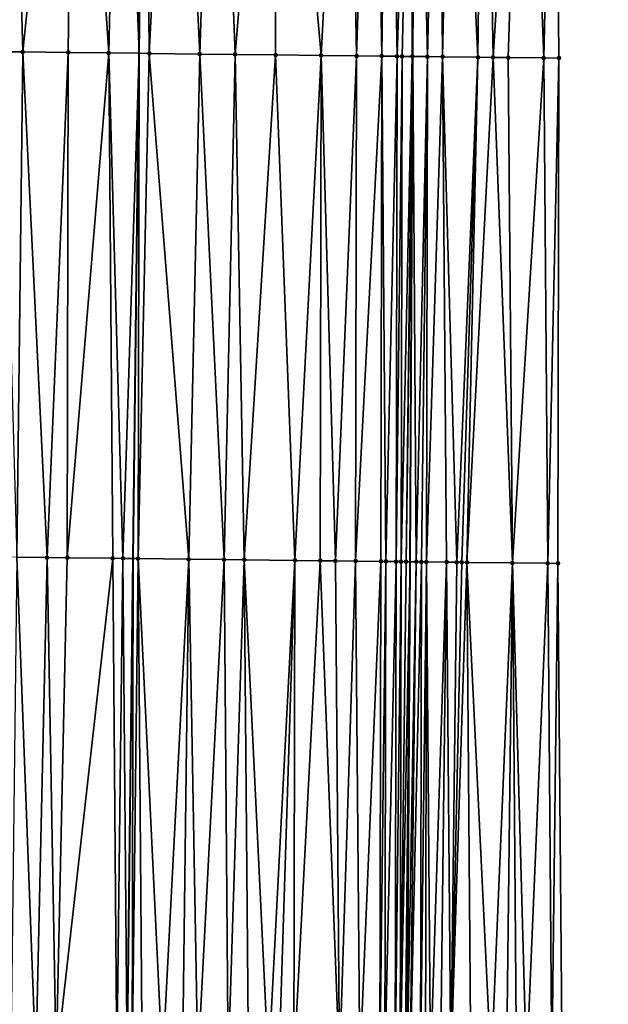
# Model space of a CAD drawing. Header units: feet. Extents: x 2004186 to 2014793, y 836912 to 864902.
# Tile 142 of 256: x 2010490 to 2010513, y 841292 to 841331. Entities that reach past the tile are written whole.
import ezdxf

# ---------------------------------------------------------------- set-up
doc = ezdxf.new("R2010")
doc.units = ezdxf.units.FT
doc.header["$LTSCALE"] = 100
doc.header["$MEASUREMENT"] = 0
for name, color, linetype, lineweight in [('EP_Travel Lane', 5, 'Continuous', 40), ('GPL_Skip Line', 2, 'Continuous', 40), ('Road Shots', 4, 'Continuous', 200), ('Road X-Section', 30, 'Continuous', 13)]:
    doc.layers.add(name, color=color, linetype=linetype, lineweight=lineweight)
doc.layers.add('I-77 SB_MM21-27-Surface-Border', color=7, linetype='Continuous')
doc.layers.add('I-77 SB_MM21-27-Surface-TIN', color=7, linetype='Continuous')

msp = doc.modelspace()

# ---------------------------------------------------------------- linework, layer by layer
at = {"layer": 'EP_Travel Lane'}
msp.add_polyline3d([(2010506.947924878, 841049.6166984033, 347.1537764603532), (2010506.703551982, 841069.6115058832, 347.521280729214), (2010506.428442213, 841089.6057693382, 347.8799774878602), (2010506.12200683, 841109.5995052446, 348.2335077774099), (2010505.815562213, 841129.5938436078, 348.5806898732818), (2010505.509115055, 841149.5883477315, 348.9379836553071), (2010505.202714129, 841169.5823916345, 349.272179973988), (2010505.043009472, 841189.5789698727, 349.634395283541), (2010505.032880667, 841209.5767884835, 350.0411888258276), (2010505.022806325, 841229.4670785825, 350.4218220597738), (2010505.012775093, 841249.2722537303, 350.8272575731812), (2010505.002656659, 841269.2702201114, 351.2023619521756), (2010505.052789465, 841289.2670007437, 351.5802791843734), (2010505.164352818, 841309.2635476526, 351.9483654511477), (2010505.275912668, 841329.259466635, 352.3346658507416), (2010505.387475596, 841349.2559374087, 352.6996424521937), (2010505.499053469, 841369.2521676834, 353.1036261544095), (2010505.746330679, 841389.2465528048, 353.4565571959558)], dxfattribs=at)
at = {"layer": 'GPL_Skip Line'}
msp.add_polyline3d([(2010495.804256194, 841049.4598734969, 347.3600128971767), (2010495.529776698, 841069.4543842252, 347.7339571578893), (2010495.255307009, 841089.4481805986, 348.1043761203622), (2010494.980825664, 841109.4428259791, 348.4546084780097), (2010494.706338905, 841129.4378657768, 348.783599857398), (2010494.431858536, 841149.4324400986, 349.1494141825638), (2010494.157377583, 841169.4270569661, 349.4919472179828), (2010493.8828987, 841189.4215230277, 349.8582159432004), (2010493.608423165, 841209.4157451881, 350.2470860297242), (2010493.425419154, 841229.4106769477, 350.6458651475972), (2010493.497891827, 841249.4055098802, 351.028242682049), (2010493.735743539, 841269.4005077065, 351.3978442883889), (2010493.973592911, 841289.3953088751, 351.7721775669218), (2010494.211443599, 841309.390220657, 352.1391192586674), (2010494.44929091, 841329.3848485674, 352.5185264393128), (2010494.687144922, 841349.3800397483, 352.873081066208), (2010494.924990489, 841369.374521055, 353.2730920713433), (2010495.162840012, 841389.3693348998, 353.6398672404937)], dxfattribs=at)
at = {"layer": 'I-77 SB_MM21-27-Surface-Border', "color": 3, "linetype": 'ByBlock', "lineweight": -2}
msp.add_polyline3d([(2010511.361773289, 841389.183310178, 353.2472468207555), (2010510.923949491, 841369.1918483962, 352.8955424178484), (2010510.886080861, 841349.1942388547, 352.4975332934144), (2010511.048205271, 841329.1948546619, 352.1159477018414), (2010511.01034741, 841309.198150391, 351.7298717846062), (2010511.172465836, 841289.198263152, 351.3567615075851), (2010511.134607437, 841269.2015136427, 350.98084508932), (2010511.096740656, 841249.2040594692, 350.6015202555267), (2010511.025202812, 841229.4983774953, 350.1976608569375), (2010511.206638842, 841209.6665230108, 349.7975713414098), (2010511.481119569, 841189.6719226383, 349.3932578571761), (2010511.755609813, 841169.6766289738, 349.0184022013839), (2010512.030080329, 841149.6827723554, 348.667966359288), (2010512.104591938, 841129.6845496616, 348.3252830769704), (2010512.179095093, 841109.6869427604, 347.9797780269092), (2010512.253583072, 841089.6904414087, 347.6289492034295), (2010512.128104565, 841069.6901259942, 347.2845300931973), (2010513.002515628, 841049.7047184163, 346.8908977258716)], dxfattribs=at)
at = {"layer": 'I-77 SB_MM21-27-Surface-TIN', "color": 128, "linetype": 'ByBlock', "lineweight": -2}
for points in [[(2010489.287511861, 841349.4430033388, 352.9421533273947), (2010489.049656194, 841329.4476730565, 352.5944707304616), (2010489.849602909, 841329.4384355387, 352.5794514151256)], [(2010491.887335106, 841349.4126807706, 352.9092648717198), (2010489.287511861, 841349.4430033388, 352.9421533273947), (2010489.849602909, 841329.4384355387, 352.5794514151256)], [(2010491.887335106, 841349.4126807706, 352.9092648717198), (2010489.849602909, 841329.4384355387, 352.5794514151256), (2010491.649480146, 841329.4174098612, 352.5586804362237)], [(2010491.887335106, 841349.4126807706, 352.9092648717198), (2010491.649480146, 841329.4174098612, 352.5586804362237), (2010493.24937141, 841329.3987528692, 352.5384631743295)], [(2010493.687211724, 841349.3916030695, 352.8911349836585), (2010491.887335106, 841349.4126807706, 352.9092648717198), (2010493.24937141, 841329.3987528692, 352.5384631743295)], [(2010493.687211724, 841349.3916030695, 352.8911349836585), (2010493.24937141, 841329.3987528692, 352.5384631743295), (2010494.44929091, 841329.3848485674, 352.5185264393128)], [(2010493.687211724, 841349.3916030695, 352.8911349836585), (2010494.44929091, 841329.3848485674, 352.5185264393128), (2010494.687144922, 841349.3800397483, 352.873081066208)], [(2010494.849264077, 841329.3802138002, 352.5118808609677), (2010494.687144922, 841349.3800397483, 352.873081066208), (2010494.44929091, 841329.3848485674, 352.5185264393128)], [(2010495.887064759, 841349.3661637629, 352.8514163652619), (2010494.687144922, 841349.3800397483, 352.873081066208), (2010494.849264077, 841329.3802138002, 352.5118808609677)], [(2010495.887064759, 841349.3661637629, 352.8514163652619), (2010494.849264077, 841329.3802138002, 352.5118808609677), (2010496.849128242, 841329.3568996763, 352.4862251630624)], [(2010497.486956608, 841349.3475559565, 352.8283316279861), (2010495.887064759, 841349.3661637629, 352.8514163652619), (2010496.849128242, 841329.3568996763, 352.4862251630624)], [(2010497.486956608, 841349.3475559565, 352.8283316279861), (2010496.849128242, 841329.3568996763, 352.4862251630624), (2010498.249033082, 841329.3405734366, 352.4686090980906)], [(2010499.886792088, 841349.3194514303, 352.8042087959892), (2010497.486956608, 841349.3475559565, 352.8283316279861), (2010498.249033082, 841329.3405734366, 352.4686090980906)], [(2010499.886792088, 841349.3194514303, 352.8042087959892), (2010498.249033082, 841329.3405734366, 352.4686090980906), (2010499.848925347, 841329.3220005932, 352.4438497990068)], [(2010499.886792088, 841349.3194514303, 352.8042087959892), (2010499.848925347, 841329.3220005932, 352.4438497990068), (2010501.648805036, 841329.3011810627, 352.4119517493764)], [(2010502.686603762, 841349.2869665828, 352.7595168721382), (2010499.886792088, 841349.3194514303, 352.8042087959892), (2010501.648805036, 841329.3011810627, 352.4119517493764)], [(2010502.686603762, 841349.2869665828, 352.7595168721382), (2010501.648805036, 841329.3011810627, 352.4119517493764), (2010503.048710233, 841329.2848848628, 352.392714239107)], [(2010503.686536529, 841349.2753670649, 352.7434348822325), (2010502.686603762, 841349.2869665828, 352.7595168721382), (2010503.048710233, 841329.2848848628, 352.392714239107)], [(2010503.686536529, 841349.2753670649, 352.7434348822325), (2010503.048710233, 841329.2848848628, 352.392714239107), (2010504.048644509, 841329.273412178, 352.3699343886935)], [(2010504.286497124, 841349.268485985, 352.7295020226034), (2010503.686536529, 841349.2753670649, 352.7434348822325), (2010504.048644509, 841329.273412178, 352.3699343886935)], [(2010504.286497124, 841349.268485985, 352.7295020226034), (2010504.048644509, 841329.273412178, 352.3699343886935), (2010504.648606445, 841329.266643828, 352.3500450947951)], [(2010505.286432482, 841349.2571042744, 352.701554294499), (2010504.286497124, 841349.268485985, 352.7295020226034), (2010504.648606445, 841329.266643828, 352.3500450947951)], [(2010505.286432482, 841349.2571042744, 352.701554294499), (2010504.648606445, 841329.266643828, 352.3500450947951), (2010504.848594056, 841329.2644127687, 352.3420628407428)], [(2010505.286432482, 841349.2571042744, 352.701554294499), (2010504.848594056, 841329.2644127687, 352.3420628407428), (2010505.248567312, 841329.2597855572, 352.3350094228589)], [(2010505.286432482, 841349.2571042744, 352.701554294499), (2010505.248567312, 841329.2597855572, 352.3350094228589), (2010505.387475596, 841349.2559374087, 352.6996424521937)], [(2010505.248567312, 841329.2597855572, 352.3350094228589), (2010505.275912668, 841329.259466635, 352.3346658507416), (2010505.387475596, 841349.2559374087, 352.6996424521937)], [(2010505.848526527, 841329.2527883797, 352.3274714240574), (2010505.387475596, 841349.2559374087, 352.6996424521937), (2010505.275912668, 841329.259466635, 352.3346658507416)], [(2010506.286365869, 841349.2455568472, 352.6826345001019), (2010505.387475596, 841349.2559374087, 352.6996424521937), (2010505.848526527, 841329.2527883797, 352.3274714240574)], [(2010506.286365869, 841349.2455568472, 352.6826345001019), (2010505.848526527, 841329.2527883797, 352.3274714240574), (2010506.448487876, 841329.245970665, 352.3102466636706)], [(2010506.886327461, 841349.2387595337, 352.6641381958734), (2010506.286365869, 841349.2455568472, 352.6826345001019), (2010506.448487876, 841329.245970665, 352.3102466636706)], [(2010506.886327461, 841349.2387595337, 352.6641381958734), (2010506.448487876, 841329.245970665, 352.3102466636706), (2010507.848400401, 841329.230290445, 352.2577607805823)], [(2010508.086252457, 841349.2253172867, 352.6188442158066), (2010506.886327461, 841349.2387595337, 352.6641381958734), (2010507.848400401, 841329.230290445, 352.2577607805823)], [(2010508.086252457, 841349.2253172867, 352.6188442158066), (2010507.848400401, 841329.230290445, 352.2577607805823), (2010508.448364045, 841329.2236656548, 352.2301226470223)], [(2010509.68615492, 841349.2076017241, 352.5471516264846), (2010508.086252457, 841349.2253172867, 352.6188442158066), (2010508.448364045, 841329.2236656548, 352.2301226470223)], [(2010509.68615492, 841349.2076017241, 352.5471516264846), (2010508.448364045, 841329.2236656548, 352.2301226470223), (2010509.048327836, 841329.2170532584, 352.2018155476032)], [(2010509.68615492, 841349.2076017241, 352.5471516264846), (2010509.048327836, 841329.2170532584, 352.2018155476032), (2010510.448241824, 841329.2014960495, 352.1426899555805)], [(2010510.886080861, 841349.1942388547, 352.4975332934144), (2010509.68615492, 841349.2076017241, 352.5471516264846), (2010510.448241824, 841329.2014960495, 352.1426899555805)], [(2010510.886080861, 841349.1942388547, 352.4975332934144), (2010510.448241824, 841329.2014960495, 352.1426899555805), (2010511.048205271, 841329.1948546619, 352.1159477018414)], [(2010489.611755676, 841309.4438142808, 352.1982879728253), (2010489.849602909, 841329.4384355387, 352.5794514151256), (2010489.049656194, 841329.4476730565, 352.5944707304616)], [(2010490.811675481, 841309.4299355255, 352.1774640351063), (2010489.849602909, 841329.4384355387, 352.5794514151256), (2010489.611755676, 841309.4438142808, 352.1982879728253)], [(2010490.811675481, 841309.4299355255, 352.1774640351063), (2010491.649480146, 841329.4174098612, 352.5586804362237), (2010489.849602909, 841329.4384355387, 352.5794514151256)], [(2010491.611621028, 841309.4205999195, 352.1679635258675), (2010491.649480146, 841329.4174098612, 352.5586804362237), (2010490.811675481, 841309.4299355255, 352.1774640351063)], [(2010491.611621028, 841309.4205999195, 352.1679635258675), (2010493.24937141, 841329.3987528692, 352.5384631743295), (2010491.649480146, 841329.4174098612, 352.5586804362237)], [(2010493.411497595, 841309.3995178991, 352.1506427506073), (2010493.24937141, 841329.3987528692, 352.5384631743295), (2010491.611621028, 841309.4205999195, 352.1679635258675)], [(2010493.811471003, 841309.3949034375, 352.1430797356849), (2010494.44929091, 841329.3848485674, 352.5185264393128), (2010493.24937141, 841329.3987528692, 352.5384631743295)], [(2010493.811471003, 841309.3949034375, 352.1430797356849), (2010493.24937141, 841329.3987528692, 352.5384631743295), (2010493.411497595, 841309.3995178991, 352.1506427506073)], [(2010493.811471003, 841309.3949034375, 352.1430797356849), (2010494.211443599, 841309.390220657, 352.1391192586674), (2010494.44929091, 841329.3848485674, 352.5185264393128)], [(2010494.411429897, 841309.3878792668, 352.1371390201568), (2010494.44929091, 841329.3848485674, 352.5185264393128), (2010494.211443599, 841309.390220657, 352.1391192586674)], [(2010494.411429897, 841309.3878792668, 352.1371390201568), (2010494.849264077, 841329.3802138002, 352.5118808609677), (2010494.44929091, 841329.3848485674, 352.5185264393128)], [(2010496.411295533, 841309.364688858, 352.1055515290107), (2010494.849264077, 841329.3802138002, 352.5118808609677), (2010494.411429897, 841309.3878792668, 352.1371390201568)], [(2010496.411295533, 841309.364688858, 352.1055515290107), (2010496.849128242, 841329.3568996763, 352.4862251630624), (2010494.849264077, 841329.3802138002, 352.5118808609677)], [(2010497.811199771, 841309.3483120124, 352.091010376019), (2010496.849128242, 841329.3568996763, 352.4862251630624), (2010496.411295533, 841309.364688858, 352.1055515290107)], [(2010497.811199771, 841309.3483120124, 352.091010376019), (2010498.249033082, 841329.3405734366, 352.4686090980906), (2010496.849128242, 841329.3568996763, 352.4862251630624)], [(2010498.611145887, 841309.339024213, 352.0789889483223), (2010498.249033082, 841329.3405734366, 352.4686090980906), (2010497.811199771, 841309.3483120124, 352.091010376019)], [(2010498.611145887, 841309.339024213, 352.0789889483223), (2010499.848925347, 841329.3220005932, 352.4438497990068), (2010498.249033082, 841329.3405734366, 352.4686090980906)], [(2010500.611011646, 841309.3158441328, 352.046856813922), (2010499.848925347, 841329.3220005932, 352.4438497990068), (2010498.611145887, 841309.339024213, 352.0789889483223)], [(2010500.611011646, 841309.3158441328, 352.046856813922), (2010501.648805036, 841329.3011810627, 352.4119517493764), (2010499.848925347, 841329.3220005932, 352.4438497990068)], [(2010501.61094504, 841309.3042972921, 352.0285127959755), (2010501.648805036, 841329.3011810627, 352.4119517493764), (2010500.611011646, 841309.3158441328, 352.046856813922)], [(2010502.210905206, 841309.297380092, 352.0169313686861), (2010501.648805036, 841329.3011810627, 352.4119517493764), (2010501.61094504, 841309.3042972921, 352.0285127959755)], [(2010502.210905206, 841309.297380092, 352.0169313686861), (2010503.048710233, 841329.2848848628, 352.392714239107), (2010501.648805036, 841329.3011810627, 352.4119517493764)], [(2010503.010851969, 841309.2881467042, 352.0020407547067), (2010503.048710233, 841329.2848848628, 352.392714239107), (2010502.210905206, 841309.297380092, 352.0169313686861)], [(2010503.010851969, 841309.2881467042, 352.0020407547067), (2010504.048644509, 841329.273412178, 352.3699343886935), (2010503.048710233, 841329.2848848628, 352.392714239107)], [(2010504.010785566, 841309.2766169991, 351.9827931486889), (2010504.048644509, 841329.273412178, 352.3699343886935), (2010503.010851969, 841309.2881467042, 352.0020407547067)], [(2010504.210772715, 841309.2743470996, 351.9770431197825), (2010504.048644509, 841329.273412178, 352.3699343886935), (2010504.010785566, 841309.2766169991, 351.9827931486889)], [(2010504.210772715, 841309.2743470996, 351.9770431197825), (2010504.648606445, 841329.266643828, 352.3500450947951), (2010504.048644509, 841329.273412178, 352.3699343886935)], [(2010504.610748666, 841309.2699464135, 351.9582074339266), (2010504.648606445, 841329.266643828, 352.3500450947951), (2010504.210772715, 841309.2743470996, 351.9770431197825)], [(2010504.610748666, 841309.2699464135, 351.9582074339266), (2010504.848594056, 841329.2644127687, 352.3420628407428), (2010504.648606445, 841329.266643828, 352.3500450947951)], [(2010504.810736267, 841309.2677145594, 351.9504512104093), (2010504.848594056, 841329.2644127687, 352.3420628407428), (2010504.610748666, 841309.2699464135, 351.9582074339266)], [(2010504.810736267, 841309.2677145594, 351.9504512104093), (2010505.248567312, 841329.2597855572, 352.3350094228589), (2010504.848594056, 841329.2644127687, 352.3420628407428)], [(2010505.010722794, 841309.2653924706, 351.9474531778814), (2010505.248567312, 841329.2597855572, 352.3350094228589), (2010504.810736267, 841309.2677145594, 351.9504512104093)], [(2010505.010722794, 841309.2653924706, 351.9474531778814), (2010505.275912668, 841329.259466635, 352.3346658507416), (2010505.248567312, 841329.2597855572, 352.3350094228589)], [(2010505.010722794, 841309.2653924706, 351.9474531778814), (2010505.164352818, 841309.2635476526, 351.9483654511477), (2010505.275912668, 841329.259466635, 352.3346658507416)], [(2010505.41069396, 841309.2605895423, 351.949828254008), (2010505.275912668, 841329.259466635, 352.3346658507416), (2010505.164352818, 841309.2635476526, 351.9483654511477)], [(2010505.41069396, 841309.2605895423, 351.949828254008), (2010505.848526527, 841329.2527883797, 352.3274714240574), (2010505.275912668, 841329.259466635, 352.3346658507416)], [(2010505.610680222, 841309.2582450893, 351.9480095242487), (2010505.848526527, 841329.2527883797, 352.3274714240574), (2010505.41069396, 841309.2605895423, 351.949828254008)], [(2010505.810667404, 841309.2559780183, 351.9421103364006), (2010505.848526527, 841329.2527883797, 352.3274714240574), (2010505.610680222, 841309.2582450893, 351.9480095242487)], [(2010505.810667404, 841309.2559780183, 351.9421103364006), (2010506.448487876, 841329.245970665, 352.3102466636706), (2010505.848526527, 841329.2527883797, 352.3274714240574)], [(2010506.610618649, 841309.2471213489, 351.9073548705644), (2010506.448487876, 841329.245970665, 352.3102466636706), (2010505.810667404, 841309.2559780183, 351.9421103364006)], [(2010507.010592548, 841309.2425482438, 351.8976110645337), (2010507.848400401, 841329.230290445, 352.2577607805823), (2010506.448487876, 841329.245970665, 352.3102466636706)], [(2010507.010592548, 841309.2425482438, 351.8976110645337), (2010506.448487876, 841329.245970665, 352.3102466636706), (2010506.610618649, 841309.2471213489, 351.9073548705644)], [(2010507.210579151, 841309.2402324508, 351.8942810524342), (2010507.848400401, 841329.230290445, 352.2577607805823), (2010507.010592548, 841309.2425482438, 351.8976110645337)], [(2010507.410566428, 841309.2379733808, 351.8879599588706), (2010507.848400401, 841329.230290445, 352.2577607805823), (2010507.210579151, 841309.2402324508, 351.8942810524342)], [(2010507.410566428, 841309.2379733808, 351.8879599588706), (2010508.448364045, 841329.2236656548, 352.2301226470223), (2010507.848400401, 841329.230290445, 352.2577607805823)], [(2010509.210457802, 841309.218136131, 351.8050008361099), (2010508.448364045, 841329.2236656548, 352.2301226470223), (2010507.410566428, 841309.2379733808, 351.8879599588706)], [(2010509.210457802, 841309.218136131, 351.8050008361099), (2010509.048327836, 841329.2170532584, 352.2018155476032), (2010508.448364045, 841329.2236656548, 352.2301226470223)], [(2010509.210457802, 841309.218136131, 351.8050008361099), (2010510.448241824, 841329.2014960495, 352.1426899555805), (2010509.048327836, 841329.2170532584, 352.2018155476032)], [(2010510.610371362, 841309.2025429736, 351.7491347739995), (2010510.448241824, 841329.2014960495, 352.1426899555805), (2010509.210457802, 841309.218136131, 351.8050008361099)], [(2010510.610371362, 841309.2025429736, 351.7491347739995), (2010511.048205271, 841329.1948546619, 352.1159477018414), (2010510.448241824, 841329.2014960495, 352.1426899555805)], [(2010510.610371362, 841309.2025429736, 351.7491347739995), (2010511.01034741, 841309.198150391, 351.7298717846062), (2010511.048205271, 841329.1948546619, 352.1159477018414)], [(2010489.611755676, 841309.4438142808, 352.1982879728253), (2010489.373905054, 841289.4489080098, 351.8336673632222), (2010490.373837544, 841289.4372851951, 351.8186935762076)], [(2010490.811675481, 841309.4299355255, 352.1774640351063), (2010489.611755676, 841309.4438142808, 352.1982879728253), (2010490.373837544, 841289.4372851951, 351.8186935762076)], [(2010490.811675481, 841309.4299355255, 352.1774640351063), (2010490.373837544, 841289.4372851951, 351.8186935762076), (2010491.173783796, 841289.428008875, 351.8055067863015)], [(2010491.611621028, 841309.4205999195, 352.1679635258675), (2010490.811675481, 841309.4299355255, 352.1774640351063), (2010491.173783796, 841289.428008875, 351.8055067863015)], [(2010493.411497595, 841309.3995178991, 352.1506427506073), (2010491.611621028, 841309.4205999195, 352.1679635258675), (2010491.173783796, 841289.428008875, 351.8055067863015)], [(2010493.411497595, 841309.3995178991, 352.1506427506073), (2010491.173783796, 841289.428008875, 351.8055067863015), (2010493.573619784, 841289.399946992, 351.7787733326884)], [(2010493.811471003, 841309.3949034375, 352.1430797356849), (2010493.411497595, 841309.3995178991, 352.1506427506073), (2010493.573619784, 841289.399946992, 351.7787733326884)], [(2010493.811471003, 841309.3949034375, 352.1430797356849), (2010493.573619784, 841289.399946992, 351.7787733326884), (2010493.973592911, 841289.3953088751, 351.7721775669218)], [(2010493.811471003, 841309.3949034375, 352.1430797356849), (2010493.973592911, 841289.3953088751, 351.7721775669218), (2010494.211443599, 841309.390220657, 352.1391192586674)], [(2010494.173579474, 841289.3929898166, 351.7688796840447), (2010494.211443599, 841309.390220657, 352.1391192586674), (2010493.973592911, 841289.3953088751, 351.7721775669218)], [(2010494.411429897, 841309.3878792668, 352.1371390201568), (2010494.211443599, 841309.390220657, 352.1391192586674), (2010494.173579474, 841289.3929898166, 351.7688796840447)], [(2010494.411429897, 841309.3878792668, 352.1371390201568), (2010494.173579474, 841289.3929898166, 351.7688796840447), (2010494.573552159, 841289.3883145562, 351.7643293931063)], [(2010496.411295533, 841309.364688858, 352.1055515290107), (2010494.411429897, 841309.3878792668, 352.1371390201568), (2010495.37349858, 841289.379052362, 351.7503646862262)], [(2010494.411429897, 841309.3878792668, 352.1371390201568), (2010494.573552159, 841289.3883145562, 351.7643293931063), (2010495.37349858, 841289.379052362, 351.7503646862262)], [(2010496.411295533, 841309.364688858, 352.1055515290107), (2010495.37349858, 841289.379052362, 351.7503646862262), (2010496.173443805, 841289.3696896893, 351.7419332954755)], [(2010496.411295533, 841309.364688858, 352.1055515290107), (2010496.173443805, 841289.3696896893, 351.7419332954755), (2010496.773403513, 841289.3627340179, 351.7319568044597)], [(2010497.811199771, 841309.3483120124, 352.091010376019), (2010496.411295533, 841309.364688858, 352.1055515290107), (2010496.773403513, 841289.3627340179, 351.7319568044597)], [(2010497.811199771, 841309.3483120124, 352.091010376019), (2010496.773403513, 841289.3627340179, 351.7319568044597), (2010497.973321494, 841289.348701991, 351.7186498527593)], [(2010498.611145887, 841309.339024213, 352.0789889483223), (2010497.811199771, 841309.3483120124, 352.091010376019), (2010497.973321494, 841289.348701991, 351.7186498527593)], [(2010498.611145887, 841309.339024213, 352.0789889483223), (2010497.973321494, 841289.348701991, 351.7186498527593), (2010498.773267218, 841289.3393811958, 351.7079122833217)], [(2010500.611011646, 841309.3158441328, 352.046856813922), (2010498.611145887, 841309.339024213, 352.0789889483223), (2010499.573213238, 841289.3300853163, 351.6958026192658)], [(2010498.611145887, 841309.339024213, 352.0789889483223), (2010498.773267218, 841289.3393811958, 351.7079122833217), (2010499.573213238, 841289.3300853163, 351.6958026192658)], [(2010500.611011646, 841309.3158441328, 352.046856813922), (2010499.573213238, 841289.3300853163, 351.6958026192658), (2010499.973186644, 841289.3254707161, 351.6879117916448)], [(2010500.611011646, 841309.3158441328, 352.046856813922), (2010499.973186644, 841289.3254707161, 351.6879117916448), (2010500.573147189, 841289.3185853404, 351.6740641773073)], [(2010501.61094504, 841309.3042972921, 352.0285127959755), (2010500.611011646, 841309.3158441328, 352.046856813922), (2010500.573147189, 841289.3185853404, 351.6740641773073)], [(2010501.61094504, 841309.3042972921, 352.0285127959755), (2010500.573147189, 841289.3185853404, 351.6740641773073), (2010502.373026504, 841289.2977343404, 351.6432528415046)], [(2010502.210905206, 841309.297380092, 352.0169313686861), (2010501.61094504, 841309.3042972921, 352.0285127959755), (2010502.373026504, 841289.2977343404, 351.6432528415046)], [(2010503.010851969, 841309.2881467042, 352.0020407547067), (2010502.210905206, 841309.297380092, 352.0169313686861), (2010502.373026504, 841289.2977343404, 351.6432528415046)], [(2010503.010851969, 841309.2881467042, 352.0020407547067), (2010502.373026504, 841289.2977343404, 351.6432528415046), (2010503.17297363, 841289.2885314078, 351.6260246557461)], [(2010504.010785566, 841309.2766169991, 351.9827931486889), (2010503.010851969, 841309.2881467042, 352.0020407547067), (2010503.17297363, 841289.2885314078, 351.6260246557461)], [(2010504.010785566, 841309.2766169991, 351.9827931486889), (2010503.17297363, 841289.2885314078, 351.6260246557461), (2010503.972919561, 841289.2792280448, 351.6143270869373)], [(2010504.210772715, 841309.2743470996, 351.9770431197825), (2010504.010785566, 841309.2766169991, 351.9827931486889), (2010503.972919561, 841289.2792280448, 351.6143270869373)], [(2010504.210772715, 841309.2743470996, 351.9770431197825), (2010503.972919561, 841289.2792280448, 351.6143270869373), (2010504.172906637, 841289.276952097, 351.6086551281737)], [(2010504.610748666, 841309.2699464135, 351.9582074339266), (2010504.210772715, 841309.2743470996, 351.9770431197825), (2010504.172906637, 841289.276952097, 351.6086551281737)], [(2010504.610748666, 841309.2699464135, 351.9582074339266), (2010504.172906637, 841289.276952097, 351.6086551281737), (2010504.57288201, 841289.2725027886, 351.5916617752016)], [(2010504.810736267, 841309.2677145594, 351.9504512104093), (2010504.610748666, 841309.2699464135, 351.9582074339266), (2010504.57288201, 841289.2725027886, 351.5916617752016)], [(2010504.810736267, 841309.2677145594, 351.9504512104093), (2010504.57288201, 841289.2725027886, 351.5916617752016), (2010504.772869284, 841289.2702434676, 351.585074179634)], [(2010505.010722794, 841309.2653924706, 351.9474531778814), (2010504.810736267, 841309.2677145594, 351.9504512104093), (2010504.772869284, 841289.2702434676, 351.585074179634)], [(2010505.010722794, 841309.2653924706, 351.9474531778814), (2010504.772869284, 841289.2702434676, 351.585074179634), (2010505.164352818, 841309.2635476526, 351.9483654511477)], [(2010504.97285607, 841289.2679430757, 351.5807483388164), (2010505.164352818, 841309.2635476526, 351.9483654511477), (2010504.772869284, 841289.2702434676, 351.585074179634)], [(2010504.97285607, 841289.2679430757, 351.5807483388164), (2010505.052789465, 841289.2670007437, 351.5802791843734), (2010505.164352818, 841309.2635476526, 351.9483654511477)], [(2010505.41069396, 841309.2605895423, 351.949828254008), (2010505.164352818, 841309.2635476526, 351.9483654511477), (2010505.052789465, 841289.2670007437, 351.5802791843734)], [(2010505.41069396, 841309.2605895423, 351.949828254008), (2010505.052789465, 841289.2670007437, 351.5802791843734), (2010505.172842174, 841289.2655854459, 351.5795745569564)], [(2010505.610680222, 841309.2582450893, 351.9480095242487), (2010505.41069396, 841309.2605895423, 351.949828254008), (2010505.172842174, 841289.2655854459, 351.5795745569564)], [(2010505.610680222, 841309.2582450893, 351.9480095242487), (2010505.172842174, 841289.2655854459, 351.5795745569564), (2010505.572813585, 841289.260803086, 351.5809221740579)], [(2010505.810667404, 841309.2559780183, 351.9421103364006), (2010505.610680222, 841309.2582450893, 351.9480095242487), (2010505.572813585, 841289.260803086, 351.5809221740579)], [(2010505.810667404, 841309.2559780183, 351.9421103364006), (2010505.572813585, 841289.260803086, 351.5809221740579), (2010505.772800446, 841289.2585090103, 351.5762485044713)], [(2010505.810667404, 841309.2559780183, 351.9421103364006), (2010505.772800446, 841289.2585090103, 351.5762485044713), (2010505.972788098, 841289.2562814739, 351.5679105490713)], [(2010506.610618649, 841309.2471213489, 351.9073548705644), (2010505.810667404, 841309.2559780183, 351.9421103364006), (2010505.972788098, 841289.2562814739, 351.5679105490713)], [(2010506.610618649, 841309.2471213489, 351.9073548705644), (2010505.972788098, 841289.2562814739, 351.5679105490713), (2010506.372764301, 841289.2519019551, 351.5470739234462)], [(2010506.610618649, 841309.2471213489, 351.9073548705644), (2010506.372764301, 841289.2519019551, 351.5470739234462), (2010506.772738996, 841289.2473956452, 351.5332196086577)], [(2010507.010592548, 841309.2425482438, 351.8976110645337), (2010506.610618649, 841309.2471213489, 351.9073548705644), (2010506.772738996, 841289.2473956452, 351.5332196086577)], [(2010507.210579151, 841309.2402324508, 351.8942810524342), (2010507.010592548, 841309.2425482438, 351.8976110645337), (2010506.772738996, 841289.2473956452, 351.5332196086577)], [(2010507.410566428, 841309.2379733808, 351.8879599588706), (2010507.210579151, 841309.2402324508, 351.8942810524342), (2010506.772738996, 841289.2473956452, 351.5332196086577)], [(2010507.410566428, 841309.2379733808, 351.8879599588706), (2010506.772738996, 841289.2473956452, 351.5332196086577), (2010507.572686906, 841289.2382586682, 351.5123592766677)], [(2010509.210457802, 841309.218136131, 351.8050008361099), (2010507.410566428, 841309.2379733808, 351.8879599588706), (2010508.372638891, 841289.2294641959, 351.4726374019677)], [(2010507.410566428, 841309.2379733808, 351.8879599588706), (2010507.572686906, 841289.2382586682, 351.5123592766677), (2010508.372638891, 841289.2294641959, 351.4726374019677)], [(2010509.210457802, 841309.218136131, 351.8050008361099), (2010508.372638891, 841289.2294641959, 351.4726374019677), (2010508.972601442, 841289.2227475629, 351.4494972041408)], [(2010509.210457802, 841309.218136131, 351.8050008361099), (2010508.972601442, 841289.2227475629, 351.4494972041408), (2010509.372576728, 841289.2182908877, 351.4329095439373)], [(2010510.610371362, 841309.2025429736, 351.7491347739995), (2010509.210457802, 841309.218136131, 351.8050008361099), (2010509.772551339, 841289.2137776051, 351.419439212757)], [(2010509.210457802, 841309.218136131, 351.8050008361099), (2010509.372576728, 841289.2182908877, 351.4329095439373), (2010509.772551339, 841289.2137776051, 351.419439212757)], [(2010510.610371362, 841309.2025429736, 351.7491347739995), (2010509.772551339, 841289.2137776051, 351.419439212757), (2010510.772490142, 841289.2026854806, 351.3752406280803)], [(2010510.610371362, 841309.2025429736, 351.7491347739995), (2010510.772490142, 841289.2026854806, 351.3752406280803), (2010511.01034741, 841309.198150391, 351.7298717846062)], [(2010511.01034741, 841309.198150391, 351.7298717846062), (2010510.772490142, 841289.2026854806, 351.3752406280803), (2010511.172465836, 841289.198263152, 351.3567615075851)]]:
    msp.add_3dface(points, dxfattribs=at)
at = {"layer": 'Road Shots', "lineweight": 100}
for p in [(2010489.849602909, 841329.4384355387, 352.5794514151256), (2010491.649480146, 841329.4174098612, 352.5586804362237), (2010493.24937141, 841329.3987528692, 352.5384631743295), (2010494.849264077, 841329.3802138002, 352.5118808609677), (2010496.849128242, 841329.3568996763, 352.4862251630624), (2010498.249033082, 841329.3405734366, 352.4686090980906), (2010499.848925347, 841329.3220005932, 352.4438497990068), (2010501.648805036, 841329.3011810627, 352.4119517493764), (2010503.048710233, 841329.2848848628, 352.392714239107), (2010504.048644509, 841329.273412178, 352.3699343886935), (2010504.648606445, 841329.266643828, 352.3500450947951), (2010504.848594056, 841329.2644127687, 352.3420628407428), (2010505.248567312, 841329.2597855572, 352.3350094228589), (2010505.848526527, 841329.2527883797, 352.3274714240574), (2010506.448487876, 841329.245970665, 352.3102466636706), (2010507.848400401, 841329.230290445, 352.2577607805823), (2010508.448364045, 841329.2236656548, 352.2301226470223), (2010509.048327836, 841329.2170532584, 352.2018155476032), (2010510.448241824, 841329.2014960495, 352.1426899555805), (2010511.048205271, 841329.1948546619, 352.1159477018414), (2010490.811675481, 841309.4299355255, 352.1774640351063), (2010491.611621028, 841309.4205999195, 352.1679635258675), (2010493.411497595, 841309.3995178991, 352.1506427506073), (2010493.811471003, 841309.3949034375, 352.1430797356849), (2010494.411429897, 841309.3878792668, 352.1371390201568), (2010496.411295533, 841309.364688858, 352.1055515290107), (2010497.811199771, 841309.3483120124, 352.091010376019), (2010498.611145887, 841309.339024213, 352.0789889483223), (2010500.611011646, 841309.3158441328, 352.046856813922), (2010501.61094504, 841309.3042972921, 352.0285127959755), (2010502.210905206, 841309.297380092, 352.0169313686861), (2010503.010851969, 841309.2881467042, 352.0020407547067), (2010504.010785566, 841309.2766169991, 351.9827931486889), (2010504.210772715, 841309.2743470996, 351.9770431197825), (2010504.610748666, 841309.2699464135, 351.9582074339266), (2010504.810736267, 841309.2677145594, 351.9504512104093), (2010505.010722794, 841309.2653924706, 351.9474531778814), (2010505.41069396, 841309.2605895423, 351.949828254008), (2010505.610680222, 841309.2582450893, 351.9480095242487), (2010505.810667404, 841309.2559780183, 351.9421103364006), (2010506.610618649, 841309.2471213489, 351.9073548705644), (2010507.010592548, 841309.2425482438, 351.8976110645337), (2010507.210579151, 841309.2402324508, 351.8942810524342), (2010507.410566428, 841309.2379733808, 351.8879599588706), (2010509.210457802, 841309.218136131, 351.8050008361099), (2010510.610371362, 841309.2025429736, 351.7491347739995), (2010511.01034741, 841309.198150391, 351.7298717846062)]:
    msp.add_point(p, dxfattribs=at)
at = {"layer": 'Road X-Section', "extrusion": (0.01189267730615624, 0.999757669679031, 0.01852474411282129), "elevation": 865042.1972554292, "flags": 128}
msp.add_lwpolyline([(-2000317.84140779, -15674.53811354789), (-2000318.24140779, -15674.53857385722), (-2000318.641407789, -15674.5447032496), (-2000319.04140779, -15674.55080826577), (-2000319.84140779, -15674.54886794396), (-2000321.641407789, -15674.56509247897), (-2000325.24140779, -15674.6077085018), (-2000326.64140779, -15674.63159508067), (-2000328.44140779, -15674.64459465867), (-2000329.64140779, -15674.65658655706), (-2000330.84140779, -15674.66220569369), (-2000332.04140779, -15674.6727860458), (-2000333.64140779, -15674.69548225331), (-2000334.84140779, -15674.71321314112), (-2000337.44140779, -15674.74534635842), (-2000338.64140779, -15674.76628452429), (-2000339.44140779, -15674.78063801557), (-2000340.24140779, -15674.79565990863), (-2000342.04140779, -15674.81643445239), (-2000343.64140779, -15674.83665518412), (-2000345.24140779, -15674.86324205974), (-2000347.24140779, -15674.88890216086), (-2000348.64140779, -15674.90652124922), (-2000350.24140779, -15674.93128479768), (-2000352.04140779, -15674.96318832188), (-2000353.44140779, -15674.98242913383), (-2000354.44140779, -15675.00521289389), (-2000355.04140779, -15675.02510560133), (-2000355.24140779, -15675.03308922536), (-2000355.64140779, -15675.0401438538), (-2000356.24140779, -15675.04768314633), (-2000356.84140779, -15675.06491086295), (-2000358.24140779, -15675.11740575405), (-2000358.84140779, -15675.14504863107), (-2000359.44140779, -15675.17336058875), (-2000360.84140779, -15675.23249632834), (-2000361.44140779, -15675.25924317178)], dxfattribs=at)
at = {"layer": 'Road X-Section', "extrusion": (0.0118925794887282, 0.9997494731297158, 0.01896200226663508), "elevation": 865015.2590961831, "flags": 128}
msp.add_lwpolyline([(-2000317.841680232, -16052.84299914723), (-2000318.441680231, -16052.84745248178), (-2000318.641680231, -16052.85042935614), (-2000319.241680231, -16052.86462679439), (-2000319.441680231, -16052.86645234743), (-2000320.441680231, -16052.86375397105), (-2000321.241680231, -16052.86573172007), (-2000323.441680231, -16052.89168917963), (-2000324.641680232, -16052.90995272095), (-2000325.641680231, -16052.92393603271), (-2000326.441680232, -16052.93555525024), (-2000327.241680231, -16052.94443843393), (-2000328.241680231, -16052.95800733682), (-2000329.041680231, -16052.96299793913), (-2000330.041680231, -16052.96823801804), (-2000331.641680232, -16052.98548473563), (-2000332.441680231, -16052.99428280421), (-2000333.241680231, -16052.99867261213), (-2000333.841680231, -16053.0070818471), (-2000335.641680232, -16053.03746129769), (-2000337.041680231, -16053.05737356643), (-2000337.841680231, -16053.06588245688), (-2000338.641680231, -16053.08188101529), (-2000339.441680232, -16053.09751947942), (-2000340.241680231, -16053.10928331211), (-2000341.441680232, -16053.13011099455), (-2000342.241680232, -16053.13961321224), (-2000344.041680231, -16053.15693710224), (-2000344.441680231, -16053.1645014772), (-2000345.041680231, -16053.17044326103), (-2000347.041680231, -16053.20203643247), (-2000348.441680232, -16053.21658020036), (-2000349.241680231, -16053.22860378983), (-2000351.241680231, -16053.26074170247), (-2000352.241680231, -16053.27908901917), (-2000352.841680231, -16053.29067252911), (-2000353.641680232, -16053.30556582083), (-2000354.641680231, -16053.32481688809), (-2000354.841680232, -16053.33056795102), (-2000355.241680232, -16053.34940702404), (-2000355.441680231, -16053.35716464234), (-2000355.641680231, -16053.36016321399), (-2000356.041680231, -16053.35778771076), (-2000356.241680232, -16053.35960676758), (-2000356.441680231, -16053.36550701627), (-2000357.241680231, -16053.40026873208), (-2000357.641680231, -16053.41001429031), (-2000357.841680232, -16053.41334490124), (-2000358.041680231, -16053.4196671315), (-2000359.841680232, -16053.50264117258), (-2000361.241680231, -16053.55851728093), (-2000361.641680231, -16053.57778373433)], dxfattribs=at)

doc.saveas('drawing.dxf')
